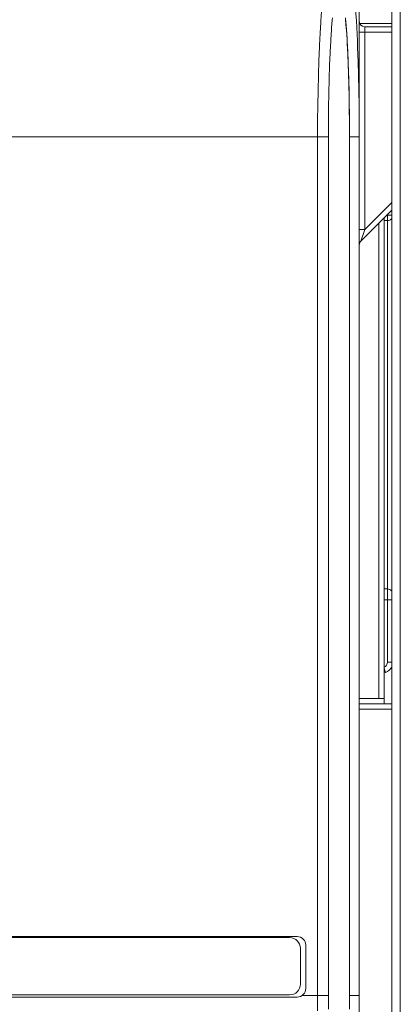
# Model space of a CAD drawing. Header units: millimetres. Extents: x 0 to 420, y -297 to 0.
# Tile 25 of 44: x 234 to 241, y -204 to -185. Entities that reach past the tile are written whole.
import ezdxf

# ---------------------------------------------------------------- set-up
doc = ezdxf.new("R2010")
doc.units = ezdxf.units.MM
doc.header["$MEASUREMENT"] = 0
doc.layers.add('レイヤー 1', color=7, linetype='Continuous', lineweight=0)

# ---------------------------------------------------------------- blocks, each defined once
blk = doc.blocks.new('Block_0')
at = {"layer": 'レイヤー 1', "color": 18, "lineweight": 18, "true_color": 0x000000}
for p, q in [((240.796, -184.497), (240.796, -209.447)), ((240.636, -184.657), (240.636, -209.447)), ((240.036, -184.756), (240.036, -209.956)), ((240.636, -185.556), (240.045, -185.556)), ((240.636, -185.616), (240.136, -185.616)), ((240.136, -185.616), (240.136, -189.374)), ((240.036, -185.716), (240.636, -185.716)), ((183.009, -187.656), (239.464, -187.656)), ((239.264, -187.656), (239.264, -203.556)), ((239.464, -187.656), (239.464, -203.556)), ((239.855, -187.656), (240.035, -187.656)), ((239.855, -203.556), (239.855, -187.656)), ((239.856, -203.556), (239.856, -187.656)), ((240.035, -187.656), (240.035, -203.556)), ((240.136, -189.374), (240.636, -188.874)), ((240.065, -189.587), (240.636, -189.016)), ((240.556, -197.387), (240.556, -189.096)), ((240.396, -189.256), (240.396, -198.056)), ((240.496, -189.156), (240.496, -198.156)), ((240.496, -189.207), (240.556, -189.207)), ((240.545, -189.107), (240.636, -189.107)), ((240.036, -189.374), (240.136, -189.374)), ((240.136, -189.374), (240.065, -189.587)), ((240.556, -196.027), (240.496, -196.027)), ((240.636, -196.227), (240.496, -196.227)), ((240.636, -197.387), (240.556, -197.387)), ((240.524, -197.575), (240.496, -197.498)), ((240.524, -197.575), (240.496, -197.585)), ((240.036, -198.056), (240.496, -198.056)), ((240.636, -198.156), (240.036, -198.156)), ((240.036, -198.256), (240.636, -198.256)), ((238.886, -202.466), (183.586, -202.466)), ((238.746, -202.486), (183.646, -202.486)), ((238.946, -203.346), (238.946, -202.686)), ((239.046, -203.426), (239.046, -202.626)), ((183.586, -203.586), (238.886, -203.586)), ((183.646, -203.546), (238.746, -203.546)), ((239.464, -203.556), (238.979, -203.556)), ((239.855, -203.556), (240.035, -203.556))]:
    blk.add_line(p, q, dxfattribs=at)
for points in [[(239.336, -185.336), (239.323, -185.505), (239.321, -185.533), (239.309, -185.735), (239.298, -185.956), (239.297, -185.988), (239.287, -186.245), (239.279, -186.507), (239.272, -186.804), (239.268, -187.07), (239.265, -187.354), (239.264, -187.656)], [(239.856, -187.656), (239.855, -187.543), (239.855, -187.427), (239.854, -187.312), (239.853, -187.197), (239.851, -187.083), (239.85, -186.97), (239.848, -186.858), (239.845, -186.747), (239.842, -186.638), (239.839, -186.531), (239.836, -186.425), (239.832, -186.321), (239.828, -186.22), (239.824, -186.121), (239.819, -186.024), (239.814, -185.928), (239.809, -185.836), (239.804, -185.749), (239.798, -185.668), (239.793, -185.594), (239.788, -185.526), (239.782, -185.463)], [(239.855, -187.656), (239.854, -187.403), (239.851, -187.109), (239.847, -186.852), (239.84, -186.583), (239.832, -186.335), (239.832, -186.328), (239.822, -186.099), (239.821, -186.084), (239.811, -185.878), (239.809, -185.855), (239.798, -185.675), (239.795, -185.644), (239.783, -185.49), (239.78, -185.454)], [(239.538, -185.454), (239.535, -185.49), (239.523, -185.644), (239.521, -185.675), (239.509, -185.855), (239.508, -185.878), (239.497, -186.084), (239.497, -186.099), (239.487, -186.328), (239.487, -186.335), (239.478, -186.583), (239.472, -186.852), (239.467, -187.109), (239.464, -187.403), (239.464, -187.656)], [(239.922, -184.76), (239.936, -184.89), (239.947, -185.009), (239.96, -185.18), (239.969, -185.302), (239.982, -185.51), (239.988, -185.633), (240, -185.876), (240.005, -185.996), (240.015, -186.273), (240.021, -186.508), (240.027, -186.798), (240.032, -187.076), (240.034, -187.366), (240.035, -187.656)], [(239.264, -203.556), (239.265, -203.839)], [(239.855, -203.785), (239.855, -203.669), (239.856, -203.556)], [(239.464, -203.556), (239.464, -203.808)], [(239.854, -203.808), (239.855, -203.556)], [(240.035, -203.556), (240.035, -203.731), (240.033, -203.967), (240.031, -204.203), (240.028, -204.355), (240.024, -204.59), (240.018, -204.826), (240.015, -204.932), (240.007, -205.167), (239.997, -205.403), (239.991, -205.519), (239.981, -205.722), (239.969, -205.912)]]:
    blk.add_lwpolyline(points, dxfattribs=at)
for points in [[(240.036, -185.516), (240.036, -185.571), (240.081, -185.616), (240.136, -185.616)], [(240.556, -189.207), (240.588, -189.207), (240.617, -189.192), (240.636, -189.167)], [(240.065, -189.587), (240.047, -189.605), (240.036, -189.631), (240.036, -189.657)], [(240.636, -196.068), (240.617, -196.042), (240.588, -196.027), (240.556, -196.027)], [(240.496, -197.479), (240.532, -197.463), (240.556, -197.427), (240.556, -197.387)], [(240.524, -197.575), (240.573, -197.557), (240.614, -197.521), (240.636, -197.474)], [(238.946, -202.686), (238.946, -202.575), (238.857, -202.486), (238.746, -202.486)], [(239.046, -202.626), (239.046, -202.537), (238.974, -202.466), (238.886, -202.466)], [(238.746, -203.546), (238.857, -203.546), (238.946, -203.456), (238.946, -203.346)], [(238.886, -203.586), (238.974, -203.586), (239.046, -203.514), (239.046, -203.426)]]:
    blk.add_open_spline(points, degree=3, dxfattribs=at)

msp = doc.modelspace()

# ---------------------------------------------------------------- block references
at = {"layer": 'レイヤー 1'}
msp.add_blockref('Block_0', (0, 0), dxfattribs=at)

doc.saveas('drawing.dxf')
